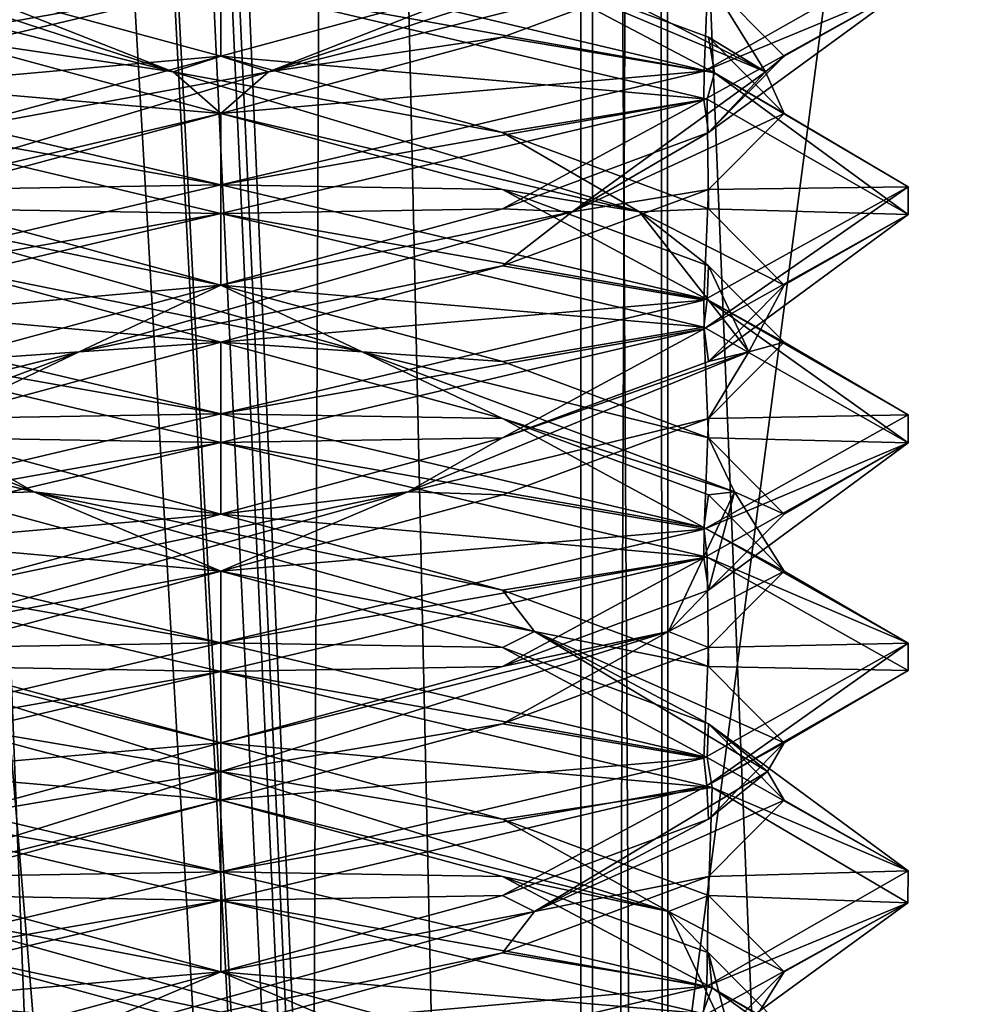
# Model space of a CAD drawing. Header units: millimetres. Extents: x -18.9 to 18.9, y -8.8 to 59.9.
# Tile 108 of 256: x 9.5 to 11.6, y 11.2 to 13.4. Entities that reach past the tile are written whole.
import ezdxf

# ---------------------------------------------------------------- set-up
doc = ezdxf.new("R2010")
doc.units = ezdxf.units.MM
doc.header["$LTSCALE"] = 65.185185
for name, color, linetype in [('1281', 7, 'CONTINUOUS'), ('1287', 7, 'CONTINUOUS'), ('1288', 7, 'CONTINUOUS'), ('1295', 7, 'CONTINUOUS'), ('1312', 7, 'CONTINUOUS'), ('3294', 7, 'CONTINUOUS'), ('3306', 7, 'CONTINUOUS'), ('3307', 7, 'CONTINUOUS'), ('3308', 7, 'CONTINUOUS'), ('3318', 7, 'CONTINUOUS'), ('3319', 7, 'CONTINUOUS'), ('3320', 7, 'CONTINUOUS'), ('3330', 7, 'CONTINUOUS'), ('3331', 7, 'CONTINUOUS'), ('3332', 7, 'CONTINUOUS'), ('3351', 7, 'CONTINUOUS'), ('3352', 7, 'CONTINUOUS'), ('3353', 7, 'CONTINUOUS'), ('3449', 7, 'CONTINUOUS')]:
    doc.layers.add(name, color=color, linetype=linetype)

msp = doc.modelspace()

# ---------------------------------------------------------------- linework, layer by layer
at = {"layer": '1281', "color": 7, "linetype": 'Continuous'}
for points in [[(9.0291, 26.4, -14.874), (12.9799, 26.4, -11.588), (9.0598, -3.5, -14.8553), (9.0291, 26.4, -14.874)], [(9.0598, -3.5, -14.8553), (12.9799, 26.4, -11.588), (13.5068, -3.5, -10.9693), (9.0598, -3.5, -14.8553)]]:
    msp.add_3dface(points, dxfattribs=at)
at = {"layer": '1287', "color": 7, "linetype": 'Continuous'}
for points in [[(10.0975, -3.5, 5.5098), (8.7092, 32.4, 5.7947), (8.432, -3.5, 5.9497), (10.0975, -3.5, 5.5098)], [(10.2565, 32.4, 5.5219), (8.7092, 32.4, 5.7947), (10.0975, -3.5, 5.5098), (10.2565, 32.4, 5.5219)], [(11.7132, -3.5, 6.1104), (10.2565, 32.4, 5.5219), (10.0975, -3.5, 5.5098), (11.7132, -3.5, 6.1104)], [(11.7132, -3.5, 6.1104), (11.7132, 32.4, 6.1104), (10.2565, 32.4, 5.5219), (11.7132, -3.5, 6.1104)]]:
    msp.add_3dface(points, dxfattribs=at)
at = {"layer": '1288', "color": 7, "linetype": 'Continuous'}
for points in [[(8.0516, -3.5, 10.4742), (8.0516, 29.1905, 10.4742), (10.7699, -3.5, 12.9218), (8.0516, -3.5, 10.4742)], [(8.0516, 29.1905, 10.4742), (9.2835, 29.0956, 11.5834), (10.7699, -3.5, 12.9218), (8.0516, 29.1905, 10.4742)], [(10.7699, 28.9806, 12.9218), (10.7699, -3.5, 12.9218), (9.2835, 29.0956, 11.5834), (10.7699, 28.9806, 12.9218)]]:
    msp.add_3dface(points, dxfattribs=at)
at = {"layer": '1295', "color": 7, "linetype": 'Continuous'}
for points in [[(9.3355, 27.7834, 14.6836), (10.7441, -3.5, 13.6867), (9.3538, 28.967, 14.672), (9.3355, 27.7834, 14.6836)], [(9.3538, 28.967, 14.672), (10.7441, -3.5, 13.6867), (10.0229, 28.967, 14.2233), (9.3538, 28.967, 14.672)], [(10.0229, 28.967, 14.2233), (10.7441, -3.5, 13.6867), (10.7441, 28.967, 13.6867), (10.0229, 28.967, 14.2233)], [(9.3172, 26.6, 14.6952), (10.7441, -3.5, 13.6867), (9.3355, 27.7834, 14.6836), (9.3172, 26.6, 14.6952)], [(9.1871, 26.4658, 14.7769), (10.7441, -3.5, 13.6867), (9.3172, 26.6, 14.6952), (9.1871, 26.4658, 14.7769)], [(9.021, 26.4, 14.8789), (10.7441, -3.5, 13.6867), (9.1731, 26.4554, 14.7856), (9.021, 26.4, 14.8789)], [(9.1731, 26.4554, 14.7856), (10.7441, -3.5, 13.6867), (9.1871, 26.4658, 14.7769), (9.1731, 26.4554, 14.7856)], [(5.0224, -3.5, 16.6594), (10.7441, -3.5, 13.6867), (9.021, 26.4, 14.8789), (5.0224, -3.5, 16.6594)]]:
    msp.add_3dface(points, dxfattribs=at)
at = {"layer": '1312', "color": 7, "linetype": 'Continuous'}
for points in [[(10.7441, 28.967, 13.6867), (10.9349, -3.5, 13.3102), (10.9326, 28.9705, 13.346), (10.7441, 28.967, 13.6867)], [(10.7441, 28.967, 13.6867), (10.7441, -3.5, 13.6867), (10.9349, -3.5, 13.3102), (10.7441, 28.967, 13.6867)], [(10.7699, -3.5, 12.9218), (10.7699, 28.9806, 12.9218), (10.9059, 28.9749, 13.1244), (10.7699, -3.5, 12.9218)], [(10.9349, -3.5, 13.3102), (10.7699, -3.5, 12.9218), (10.9059, 28.9749, 13.1244), (10.9349, -3.5, 13.3102)], [(10.9326, 28.9705, 13.346), (10.9349, -3.5, 13.3102), (10.9059, 28.9749, 13.1244), (10.9326, 28.9705, 13.346)]]:
    msp.add_3dface(points, dxfattribs=at)
at = {"layer": '3294', "color": 7, "linetype": 'Continuous'}
for points in [[(9.9586, 13.4375, 9.8562), (9.9586, 13.5, 9.8562), (8.9052, 13.2522, 9.4241), (9.9586, 13.4375, 9.8562)], [(8.8929, 13.186, 9.4119), (9.9586, 13.4375, 9.8562), (8.9052, 13.2522, 9.4241), (8.8929, 13.186, 9.4119)], [(9.9586, 13, 6.8562), (8.8929, 13.189, 7.3006), (8.9077, 13.2471, 7.2859), (9.9586, 13, 6.8562)], [(9.9586, 12.9375, 6.8562), (8.8929, 13.189, 7.3006), (9.9586, 13, 6.8562), (9.9586, 12.9375, 6.8562)], [(9.9586, 13, 9.8562), (8.8929, 12.7485, 9.4119), (9.9586, 12.9375, 9.8562), (9.9586, 13, 9.8562)], [(9.9586, 12.9375, 9.8562), (8.8929, 12.7485, 9.4119), (8.8906, 12.6853, 9.4095), (9.9586, 12.9375, 9.8562)], [(9.9586, 12.5, 6.8562), (8.8932, 12.6889, 7.3003), (8.8929, 12.7515, 7.3006), (9.9586, 12.5, 6.8562)], [(9.9586, 12.4375, 6.8562), (8.8932, 12.6889, 7.3003), (9.9586, 12.5, 6.8562), (9.9586, 12.4375, 6.8562)], [(9.9586, 12.4375, 9.8562), (9.9586, 12.5, 9.8562), (8.8906, 12.2478, 9.4095), (9.9586, 12.4375, 9.8562)], [(8.9032, 12.1891, 9.4221), (9.9586, 12.4375, 9.8562), (8.8906, 12.2478, 9.4095), (8.9032, 12.1891, 9.4221)], [(8.8932, 12.2514, 7.3003), (9.9586, 12, 6.8562), (8.9045, 12.1855, 7.289), (8.8932, 12.2514, 7.3003)], [(9.9586, 12, 6.8562), (9.9586, 11.9375, 6.8562), (8.9045, 12.1855, 7.289), (9.9586, 12, 6.8562)], [(9.9586, 11.9375, 9.8562), (9.9586, 12, 9.8562), (8.9032, 11.7516, 9.4221), (9.9586, 11.9375, 9.8562)], [(8.9041, 11.6894, 9.4231), (9.9586, 11.9375, 9.8562), (8.9032, 11.7516, 9.4221), (8.9041, 11.6894, 9.4231)], [(9.9586, 11.5, 6.8562), (8.905, 11.6854, 7.2886), (8.9045, 11.748, 7.289), (9.9586, 11.5, 6.8562)], [(9.9586, 11.4375, 6.8562), (8.905, 11.6854, 7.2886), (9.9586, 11.5, 6.8562), (9.9586, 11.4375, 6.8562)], [(9.9586, 11.4375, 9.8562), (9.9586, 11.5, 9.8562), (8.9041, 11.2519, 9.4231), (9.9586, 11.4375, 9.8562)], [(8.9002, 11.1882, 9.4192), (9.9586, 11.4375, 9.8562), (8.9041, 11.2519, 9.4231), (8.9002, 11.1882, 9.4192)], [(9.9586, 11, 6.8562), (8.8843, 11.1916, 7.3094), (8.905, 11.2479, 7.2886), (9.9586, 11, 6.8562)]]:
    msp.add_3dface(points, dxfattribs=at)
at = {"layer": '3306', "color": 7, "linetype": 'Continuous'}
for points in [[(10.5733, 13.3229, 9.4209), (11.0134, 13.2482, 9.4227), (11.0232, 13.4896, 8.9709), (10.5733, 13.3229, 9.4209)], [(11.0134, 13.2482, 9.4227), (11.4586, 13.5009, 8.3521), (11.0232, 13.4896, 8.9709), (11.0134, 13.2482, 9.4227)], [(9.9586, 13.1562, 9.5856), (11.0134, 13.2482, 9.4227), (10.5733, 13.3229, 9.4209), (9.9586, 13.1562, 9.5856)], [(9.9586, 13, 9.8562), (11.0134, 13.2482, 9.4227), (9.9586, 13.1562, 9.5856), (9.9586, 13, 9.8562)], [(9.3439, 12.9896, 9.4209), (9.9586, 13, 9.8562), (9.9586, 13.1562, 9.5856), (9.3439, 12.9896, 9.4209)], [(8.8929, 12.7485, 9.4119), (9.9586, 13, 9.8562), (9.3439, 12.9896, 9.4209), (8.8929, 12.7485, 9.4119)], [(9.9586, 12.1562, 7.1269), (8.8932, 12.2514, 7.3003), (9.3439, 12.3229, 7.2916), (9.9586, 12.1562, 7.1269)], [(9.9586, 12, 6.8562), (8.8932, 12.2514, 7.3003), (9.9586, 12.1562, 7.1269), (9.9586, 12, 6.8562)], [(10.5733, 11.9896, 7.2916), (9.9586, 12, 6.8562), (9.9586, 12.1562, 7.1269), (10.5733, 11.9896, 7.2916)], [(11.0202, 11.7497, 7.2965), (9.9586, 12, 6.8562), (10.5733, 11.9896, 7.2916), (11.0202, 11.7497, 7.2965)], [(11.0232, 11.8229, 7.7416), (11.0202, 11.7497, 7.2965), (10.5733, 11.9896, 7.2916), (11.0232, 11.8229, 7.7416)], [(11.4585, 11.5021, 8.3463), (11.0202, 11.7497, 7.2965), (11.0232, 11.8229, 7.7416), (11.4585, 11.5021, 8.3463)], [(11.1879, 11.6562, 8.3562), (11.4585, 11.5021, 8.3463), (11.0232, 11.8229, 7.7416), (11.1879, 11.6562, 8.3562)], [(11.0232, 11.4896, 8.9709), (11.4585, 11.5021, 8.3463), (11.1879, 11.6562, 8.3562), (11.0232, 11.4896, 8.9709)], [(10.5733, 11.3229, 9.4209), (11.0191, 11.25, 9.4171), (11.0232, 11.4896, 8.9709), (10.5733, 11.3229, 9.4209)], [(11.0191, 11.25, 9.4171), (11.4585, 11.5021, 8.3463), (11.0232, 11.4896, 8.9709), (11.0191, 11.25, 9.4171)], [(9.9586, 11.1562, 9.5856), (11.0191, 11.25, 9.4171), (10.5733, 11.3229, 9.4209), (9.9586, 11.1562, 9.5856)], [(9.9586, 11, 9.8562), (11.0191, 11.25, 9.4171), (9.9586, 11.1562, 9.5856), (9.9586, 11, 9.8562)]]:
    msp.add_3dface(points, dxfattribs=at)
at = {"layer": '3307', "color": 7, "linetype": 'Continuous'}
for points in [[(10.0626, 13.2465, 9.545), (11.0232, 13.4896, 8.9709), (10.992, 13.5521, 8.9529), (10.0626, 13.2465, 9.545)], [(10.0626, 13.2465, 9.545), (10.992, 13.5521, 8.9529), (10.5733, 13.4479, 9.4209), (10.0626, 13.2465, 9.545)], [(10.5733, 13.3229, 9.4209), (11.0232, 13.4896, 8.9709), (10.0626, 13.2465, 9.545), (10.5733, 13.3229, 9.4209)], [(9.9586, 13.2812, 9.5856), (10.0626, 13.2465, 9.545), (10.5733, 13.4479, 9.4209), (9.9586, 13.2812, 9.5856)], [(9.9586, 13.1562, 9.5856), (10.5733, 13.3229, 9.4209), (10.0626, 13.2465, 9.545), (9.9586, 13.1562, 9.5856)], [(9.3439, 13.1146, 9.4209), (10.0626, 13.2465, 9.545), (9.9586, 13.2812, 9.5856), (9.3439, 13.1146, 9.4209)], [(9.0445, 12.941, 9.1233), (9.9586, 13.1562, 9.5856), (10.0626, 13.2465, 9.545), (9.0445, 12.941, 9.1233)], [(9.0445, 12.941, 9.1233), (10.0626, 13.2465, 9.545), (9.3439, 13.1146, 9.4209), (9.0445, 12.941, 9.1233)], [(9.3439, 12.9896, 9.4209), (9.9586, 13.1562, 9.5856), (9.0445, 12.941, 9.1233), (9.3439, 12.9896, 9.4209)], [(9.5505, 12.3299, 7.2349), (8.8939, 12.4896, 7.7416), (8.806, 12.6354, 8.0474), (9.5505, 12.3299, 7.2349)], [(9.5505, 12.3299, 7.2349), (8.806, 12.6354, 8.0474), (9.3439, 12.4479, 7.2916), (9.5505, 12.3299, 7.2349)], [(9.3439, 12.3229, 7.2916), (8.8939, 12.4896, 7.7416), (9.5505, 12.3299, 7.2349), (9.3439, 12.3229, 7.2916)], [(9.9586, 12.2812, 7.1269), (9.5505, 12.3299, 7.2349), (9.3439, 12.4479, 7.2916), (9.9586, 12.2812, 7.1269)], [(9.9586, 12.1562, 7.1269), (9.3439, 12.3229, 7.2916), (9.5505, 12.3299, 7.2349), (9.9586, 12.1562, 7.1269)], [(10.643, 12.0243, 7.3788), (9.9586, 12.1562, 7.1269), (9.5505, 12.3299, 7.2349), (10.643, 12.0243, 7.3788)], [(10.643, 12.0243, 7.3788), (9.5505, 12.3299, 7.2349), (10.5733, 12.1146, 7.2916), (10.643, 12.0243, 7.3788)], [(10.5733, 12.1146, 7.2916), (9.5505, 12.3299, 7.2349), (9.9586, 12.2812, 7.1269), (10.5733, 12.1146, 7.2916)], [(10.5733, 11.9896, 7.2916), (9.9586, 12.1562, 7.1269), (10.643, 12.0243, 7.3788), (10.5733, 11.9896, 7.2916)], [(11.0232, 11.9479, 7.7416), (10.643, 12.0243, 7.3788), (10.5733, 12.1146, 7.2916), (11.0232, 11.9479, 7.7416)], [(11.0232, 11.8229, 7.7416), (10.5733, 11.9896, 7.2916), (10.643, 12.0243, 7.3788), (11.0232, 11.8229, 7.7416)], [(11.1519, 11.7188, 8.3562), (11.0232, 11.8229, 7.7416), (10.643, 12.0243, 7.3788), (11.1519, 11.7188, 8.3562)], [(11.1519, 11.7188, 8.3562), (10.643, 12.0243, 7.3788), (11.1879, 11.7812, 8.3562), (11.1519, 11.7188, 8.3562)], [(11.1879, 11.7812, 8.3562), (10.643, 12.0243, 7.3788), (11.0232, 11.9479, 7.7416), (11.1879, 11.7812, 8.3562)], [(11.1879, 11.6562, 8.3562), (11.0232, 11.8229, 7.7416), (11.1519, 11.7188, 8.3562), (11.1879, 11.6562, 8.3562)], [(11.0232, 11.6146, 8.9709), (11.1519, 11.7188, 8.3562), (11.1879, 11.7812, 8.3562), (11.0232, 11.6146, 8.9709)], [(10.643, 11.4132, 9.3337), (11.1879, 11.6562, 8.3562), (11.1519, 11.7188, 8.3562), (10.643, 11.4132, 9.3337)], [(10.643, 11.4132, 9.3337), (11.1519, 11.7188, 8.3562), (11.0232, 11.6146, 8.9709), (10.643, 11.4132, 9.3337)], [(11.0232, 11.4896, 8.9709), (11.1879, 11.6562, 8.3562), (10.643, 11.4132, 9.3337), (11.0232, 11.4896, 8.9709)], [(10.5733, 11.4479, 9.4209), (10.643, 11.4132, 9.3337), (11.0232, 11.6146, 8.9709), (10.5733, 11.4479, 9.4209)], [(10.5733, 11.3229, 9.4209), (11.0232, 11.4896, 8.9709), (10.643, 11.4132, 9.3337), (10.5733, 11.3229, 9.4209)], [(9.9586, 11.2812, 9.5856), (10.643, 11.4132, 9.3337), (10.5733, 11.4479, 9.4209), (9.9586, 11.2812, 9.5856)], [(9.5505, 11.1076, 9.4776), (10.5733, 11.3229, 9.4209), (10.643, 11.4132, 9.3337), (9.5505, 11.1076, 9.4776)], [(9.5505, 11.1076, 9.4776), (10.643, 11.4132, 9.3337), (9.9586, 11.2812, 9.5856), (9.5505, 11.1076, 9.4776)], [(9.9586, 11.1562, 9.5856), (10.5733, 11.3229, 9.4209), (9.5505, 11.1076, 9.4776), (9.9586, 11.1562, 9.5856)], [(9.3439, 11.1146, 9.4209), (9.5505, 11.1076, 9.4776), (9.9586, 11.2812, 9.5856), (9.3439, 11.1146, 9.4209)]]:
    msp.add_3dface(points, dxfattribs=at)
at = {"layer": '3308', "color": 7, "linetype": 'Continuous'}
for points in [[(9.9586, 13.4375, 9.8562), (9.9586, 13.2812, 9.5856), (10.5733, 13.4479, 9.4209), (9.9586, 13.4375, 9.8562)], [(9.9586, 13.4375, 9.8562), (8.8929, 13.186, 9.4119), (9.9586, 13.2812, 9.5856), (9.9586, 13.4375, 9.8562)], [(8.8929, 13.186, 9.4119), (9.3439, 13.1146, 9.4209), (9.9586, 13.2812, 9.5856), (8.8929, 13.186, 9.4119)], [(8.8932, 12.6889, 7.3003), (9.9586, 12.4375, 6.8562), (9.3439, 12.4479, 7.2916), (8.8932, 12.6889, 7.3003)], [(9.9586, 12.4375, 6.8562), (9.9586, 12.2812, 7.1269), (9.3439, 12.4479, 7.2916), (9.9586, 12.4375, 6.8562)], [(9.9586, 12.2812, 7.1269), (9.9586, 12.4375, 6.8562), (11.0202, 12.1872, 7.2965), (9.9586, 12.2812, 7.1269)], [(10.5733, 12.1146, 7.2916), (9.9586, 12.2812, 7.1269), (11.0202, 12.1872, 7.2965), (10.5733, 12.1146, 7.2916)], [(11.0232, 11.9479, 7.7416), (10.5733, 12.1146, 7.2916), (11.0202, 12.1872, 7.2965), (11.0232, 11.9479, 7.7416)], [(11.4585, 11.9396, 8.3463), (11.0232, 11.9479, 7.7416), (11.0202, 12.1872, 7.2965), (11.4585, 11.9396, 8.3463)], [(11.0191, 11.6875, 9.4171), (11.1879, 11.7812, 8.3562), (11.4585, 11.9396, 8.3463), (11.0191, 11.6875, 9.4171)], [(11.1879, 11.7812, 8.3562), (11.0232, 11.9479, 7.7416), (11.4585, 11.9396, 8.3463), (11.1879, 11.7812, 8.3562)], [(11.0232, 11.6146, 8.9709), (11.1879, 11.7812, 8.3562), (11.0191, 11.6875, 9.4171), (11.0232, 11.6146, 8.9709)], [(9.9586, 11.4375, 9.8562), (10.5733, 11.4479, 9.4209), (11.0191, 11.6875, 9.4171), (9.9586, 11.4375, 9.8562)], [(10.5733, 11.4479, 9.4209), (11.0232, 11.6146, 8.9709), (11.0191, 11.6875, 9.4171), (10.5733, 11.4479, 9.4209)], [(9.9586, 11.4375, 9.8562), (9.9586, 11.2812, 9.5856), (10.5733, 11.4479, 9.4209), (9.9586, 11.4375, 9.8562)], [(9.9586, 11.4375, 9.8562), (8.9002, 11.1882, 9.4192), (9.9586, 11.2812, 9.5856), (9.9586, 11.4375, 9.8562)], [(8.9002, 11.1882, 9.4192), (9.3439, 11.1146, 9.4209), (9.9586, 11.2812, 9.5856), (8.9002, 11.1882, 9.4192)]]:
    msp.add_3dface(points, dxfattribs=at)
at = {"layer": '3318', "color": 7, "linetype": 'Continuous'}
for points in [[(8.9052, 13.2522, 9.4241), (9.9586, 13.5, 9.8562), (9.3439, 13.4896, 9.4209), (8.9052, 13.2522, 9.4241)], [(9.9586, 12.6562, 7.1269), (8.8929, 12.7515, 7.3006), (9.3439, 12.8229, 7.2916), (9.9586, 12.6562, 7.1269)], [(9.9586, 12.5, 6.8562), (8.8929, 12.7515, 7.3006), (9.9586, 12.6562, 7.1269), (9.9586, 12.5, 6.8562)], [(10.5733, 12.4896, 7.2916), (9.9586, 12.5, 6.8562), (9.9586, 12.6562, 7.1269), (10.5733, 12.4896, 7.2916)], [(11.0126, 12.252, 7.2889), (9.9586, 12.5, 6.8562), (10.5733, 12.4896, 7.2916), (11.0126, 12.252, 7.2889)], [(11.0232, 12.3229, 7.7416), (11.0126, 12.252, 7.2889), (10.5733, 12.4896, 7.2916), (11.0232, 12.3229, 7.7416)], [(11.1879, 12.1562, 8.3562), (11.0126, 12.252, 7.2889), (11.0232, 12.3229, 7.7416), (11.1879, 12.1562, 8.3562)], [(11.4586, 11.9994, 8.3589), (11.0126, 12.252, 7.2889), (11.1879, 12.1562, 8.3562), (11.4586, 11.9994, 8.3589)], [(11.0232, 11.9896, 8.9709), (11.4586, 11.9994, 8.3589), (11.1879, 12.1562, 8.3562), (11.0232, 11.9896, 8.9709)], [(11.0129, 11.7481, 9.4232), (11.4586, 11.9994, 8.3589), (11.0232, 11.9896, 8.9709), (11.0129, 11.7481, 9.4232)], [(10.5733, 11.8229, 9.4209), (11.0129, 11.7481, 9.4232), (11.0232, 11.9896, 8.9709), (10.5733, 11.8229, 9.4209)], [(9.9586, 11.6562, 9.5856), (11.0129, 11.7481, 9.4232), (10.5733, 11.8229, 9.4209), (9.9586, 11.6562, 9.5856)], [(9.9586, 11.5, 9.8562), (11.0129, 11.7481, 9.4232), (9.9586, 11.6562, 9.5856), (9.9586, 11.5, 9.8562)], [(9.3439, 11.4896, 9.4209), (9.9586, 11.5, 9.8562), (9.9586, 11.6562, 9.5856), (9.3439, 11.4896, 9.4209)], [(8.9041, 11.2519, 9.4231), (9.9586, 11.5, 9.8562), (9.3439, 11.4896, 9.4209), (8.9041, 11.2519, 9.4231)]]:
    msp.add_3dface(points, dxfattribs=at)
at = {"layer": '3319', "color": 7, "linetype": 'Continuous'}
for points in [[(9.9586, 12.7812, 7.1269), (9.1916, 12.941, 7.4421), (9.3439, 12.9479, 7.2916), (9.9586, 12.7812, 7.1269)], [(10.2674, 12.6354, 7.2036), (9.3439, 12.8229, 7.2916), (9.1916, 12.941, 7.4421), (10.2674, 12.6354, 7.2036)], [(10.2674, 12.6354, 7.2036), (9.1916, 12.941, 7.4421), (9.9586, 12.7812, 7.1269), (10.2674, 12.6354, 7.2036)], [(9.9586, 12.6562, 7.1269), (9.3439, 12.8229, 7.2916), (10.2674, 12.6354, 7.2036), (9.9586, 12.6562, 7.1269)], [(10.5733, 12.6146, 7.2916), (10.2674, 12.6354, 7.2036), (9.9586, 12.7812, 7.1269), (10.5733, 12.6146, 7.2916)], [(10.5733, 12.4896, 7.2916), (9.9586, 12.6562, 7.1269), (10.2674, 12.6354, 7.2036), (10.5733, 12.4896, 7.2916)], [(11.0799, 12.3299, 7.9481), (10.5733, 12.4896, 7.2916), (10.2674, 12.6354, 7.2036), (11.0799, 12.3299, 7.9481)], [(11.0799, 12.3299, 7.9481), (10.2674, 12.6354, 7.2036), (11.0232, 12.4479, 7.7416), (11.0799, 12.3299, 7.9481)], [(11.0232, 12.4479, 7.7416), (10.2674, 12.6354, 7.2036), (10.5733, 12.6146, 7.2916), (11.0232, 12.4479, 7.7416)], [(11.0232, 12.3229, 7.7416), (10.5733, 12.4896, 7.2916), (11.0799, 12.3299, 7.9481), (11.0232, 12.3229, 7.7416)], [(11.1879, 12.2812, 8.3562), (11.0799, 12.3299, 7.9481), (11.0232, 12.4479, 7.7416), (11.1879, 12.2812, 8.3562)], [(10.9361, 12.0243, 9.0407), (11.1879, 12.1562, 8.3562), (11.0799, 12.3299, 7.9481), (10.9361, 12.0243, 9.0407)], [(10.9361, 12.0243, 9.0407), (11.0799, 12.3299, 7.9481), (11.0232, 12.1146, 8.9709), (10.9361, 12.0243, 9.0407)], [(11.1879, 12.1562, 8.3562), (11.0232, 12.3229, 7.7416), (11.0799, 12.3299, 7.9481), (11.1879, 12.1562, 8.3562)], [(11.0232, 12.1146, 8.9709), (11.0799, 12.3299, 7.9481), (11.1879, 12.2812, 8.3562), (11.0232, 12.1146, 8.9709)], [(11.0232, 11.9896, 8.9709), (11.1879, 12.1562, 8.3562), (10.9361, 12.0243, 9.0407), (11.0232, 11.9896, 8.9709)], [(10.5733, 11.9479, 9.4209), (10.9361, 12.0243, 9.0407), (11.0232, 12.1146, 8.9709), (10.5733, 11.9479, 9.4209)], [(9.9586, 11.7188, 9.5495), (10.5733, 11.8229, 9.4209), (10.9361, 12.0243, 9.0407), (9.9586, 11.7188, 9.5495)], [(9.9586, 11.7188, 9.5495), (10.9361, 12.0243, 9.0407), (9.9586, 11.7812, 9.5856), (9.9586, 11.7188, 9.5495)], [(9.9586, 11.7812, 9.5856), (10.9361, 12.0243, 9.0407), (10.5733, 11.9479, 9.4209), (9.9586, 11.7812, 9.5856)], [(10.5733, 11.8229, 9.4209), (11.0232, 11.9896, 8.9709), (10.9361, 12.0243, 9.0407), (10.5733, 11.8229, 9.4209)], [(9.9586, 11.6562, 9.5856), (10.5733, 11.8229, 9.4209), (9.9586, 11.7188, 9.5495), (9.9586, 11.6562, 9.5856)], [(9.3439, 11.6146, 9.4209), (9.9586, 11.7188, 9.5495), (9.9586, 11.7812, 9.5856), (9.3439, 11.6146, 9.4209)], [(8.9811, 11.4132, 9.0407), (9.9586, 11.6562, 9.5856), (9.9586, 11.7188, 9.5495), (8.9811, 11.4132, 9.0407)], [(8.9811, 11.4132, 9.0407), (9.9586, 11.7188, 9.5495), (9.3439, 11.6146, 9.4209), (8.9811, 11.4132, 9.0407)], [(9.3439, 11.4896, 9.4209), (9.9586, 11.6562, 9.5856), (8.9811, 11.4132, 9.0407), (9.3439, 11.4896, 9.4209)]]:
    msp.add_3dface(points, dxfattribs=at)
at = {"layer": '3320', "color": 7, "linetype": 'Continuous'}
for points in [[(8.8929, 13.189, 7.3006), (9.9586, 12.9375, 6.8562), (9.3439, 12.9479, 7.2916), (8.8929, 13.189, 7.3006)], [(9.9586, 12.9375, 6.8562), (9.9586, 12.7812, 7.1269), (9.3439, 12.9479, 7.2916), (9.9586, 12.9375, 6.8562)], [(9.9586, 12.7812, 7.1269), (9.9586, 12.9375, 6.8562), (11.0126, 12.6895, 7.2889), (9.9586, 12.7812, 7.1269)], [(10.5733, 12.6146, 7.2916), (9.9586, 12.7812, 7.1269), (11.0126, 12.6895, 7.2889), (10.5733, 12.6146, 7.2916)], [(11.0232, 12.4479, 7.7416), (10.5733, 12.6146, 7.2916), (11.0126, 12.6895, 7.2889), (11.0232, 12.4479, 7.7416)], [(11.4586, 12.4369, 8.3589), (11.0232, 12.4479, 7.7416), (11.0126, 12.6895, 7.2889), (11.4586, 12.4369, 8.3589)], [(11.0129, 12.1856, 9.4232), (11.0232, 12.1146, 8.9709), (11.4586, 12.4369, 8.3589), (11.0129, 12.1856, 9.4232)], [(11.1879, 12.2812, 8.3562), (11.0232, 12.4479, 7.7416), (11.4586, 12.4369, 8.3589), (11.1879, 12.2812, 8.3562)], [(11.0232, 12.1146, 8.9709), (11.1879, 12.2812, 8.3562), (11.4586, 12.4369, 8.3589), (11.0232, 12.1146, 8.9709)], [(9.9586, 11.9375, 9.8562), (10.5733, 11.9479, 9.4209), (11.0129, 12.1856, 9.4232), (9.9586, 11.9375, 9.8562)], [(10.5733, 11.9479, 9.4209), (11.0232, 12.1146, 8.9709), (11.0129, 12.1856, 9.4232), (10.5733, 11.9479, 9.4209)], [(9.9586, 11.9375, 9.8562), (8.9041, 11.6894, 9.4231), (9.9586, 11.7812, 9.5856), (9.9586, 11.9375, 9.8562)], [(9.9586, 11.9375, 9.8562), (9.9586, 11.7812, 9.5856), (10.5733, 11.9479, 9.4209), (9.9586, 11.9375, 9.8562)], [(8.9041, 11.6894, 9.4231), (9.3439, 11.6146, 9.4209), (9.9586, 11.7812, 9.5856), (8.9041, 11.6894, 9.4231)]]:
    msp.add_3dface(points, dxfattribs=at)
at = {"layer": '3330', "color": 7, "linetype": 'Continuous'}
for points in [[(9.9586, 13.1562, 7.1269), (8.9077, 13.2471, 7.2859), (9.3439, 13.3229, 7.2916), (9.9586, 13.1562, 7.1269)], [(9.9586, 13, 6.8562), (8.9077, 13.2471, 7.2859), (9.9586, 13.1562, 7.1269), (9.9586, 13, 6.8562)], [(10.5733, 12.9896, 7.2916), (9.9586, 13, 6.8562), (9.9586, 13.1562, 7.1269), (10.5733, 12.9896, 7.2916)], [(11.0199, 12.7498, 7.2962), (9.9586, 13, 6.8562), (10.5733, 12.9896, 7.2916), (11.0199, 12.7498, 7.2962)], [(11.0232, 12.8229, 7.7416), (11.0199, 12.7498, 7.2962), (10.5733, 12.9896, 7.2916), (11.0232, 12.8229, 7.7416)], [(11.1879, 12.6562, 8.3562), (11.0199, 12.7498, 7.2962), (11.0232, 12.8229, 7.7416), (11.1879, 12.6562, 8.3562)], [(11.4585, 12.4977, 8.367), (11.0199, 12.7498, 7.2962), (11.1879, 12.6562, 8.3562), (11.4585, 12.4977, 8.367)], [(11.0232, 12.4896, 8.9709), (11.4585, 12.4977, 8.367), (11.1879, 12.6562, 8.3562), (11.0232, 12.4896, 8.9709)], [(11.0138, 12.2484, 9.4223), (11.4585, 12.4977, 8.367), (11.0232, 12.4896, 8.9709), (11.0138, 12.2484, 9.4223)], [(10.5733, 12.3229, 9.4209), (11.0138, 12.2484, 9.4223), (11.0232, 12.4896, 8.9709), (10.5733, 12.3229, 9.4209)], [(9.9586, 12.1562, 9.5856), (11.0138, 12.2484, 9.4223), (10.5733, 12.3229, 9.4209), (9.9586, 12.1562, 9.5856)], [(9.9586, 12, 9.8562), (11.0138, 12.2484, 9.4223), (9.9586, 12.1562, 9.5856), (9.9586, 12, 9.8562)], [(9.3439, 11.9896, 9.4209), (9.9586, 12, 9.8562), (9.9586, 12.1562, 9.5856), (9.3439, 11.9896, 9.4209)], [(8.9032, 11.7516, 9.4221), (9.9586, 12, 9.8562), (9.3439, 11.9896, 9.4209), (8.9032, 11.7516, 9.4221)], [(9.9586, 11.1562, 7.1269), (8.905, 11.2479, 7.2886), (9.3439, 11.3229, 7.2916), (9.9586, 11.1562, 7.1269)], [(9.9586, 11, 6.8562), (8.905, 11.2479, 7.2886), (9.9586, 11.1562, 7.1269), (9.9586, 11, 6.8562)]]:
    msp.add_3dface(points, dxfattribs=at)
at = {"layer": '3331', "color": 7, "linetype": 'Continuous'}
for points in [[(9.8546, 13.2465, 7.1675), (8.8939, 13.4896, 7.7416), (8.9252, 13.5521, 7.7596), (9.8546, 13.2465, 7.1675)], [(9.8546, 13.2465, 7.1675), (8.9252, 13.5521, 7.7596), (9.3439, 13.4479, 7.2916), (9.8546, 13.2465, 7.1675)], [(9.3439, 13.3229, 7.2916), (8.8939, 13.4896, 7.7416), (9.8546, 13.2465, 7.1675), (9.3439, 13.3229, 7.2916)], [(9.9586, 13.2812, 7.1269), (9.8546, 13.2465, 7.1675), (9.3439, 13.4479, 7.2916), (9.9586, 13.2812, 7.1269)], [(9.9586, 13.1562, 7.1269), (9.3439, 13.3229, 7.2916), (9.8546, 13.2465, 7.1675), (9.9586, 13.1562, 7.1269)], [(10.5733, 13.1146, 7.2916), (9.8546, 13.2465, 7.1675), (9.9586, 13.2812, 7.1269), (10.5733, 13.1146, 7.2916)], [(10.8727, 12.941, 7.5892), (9.9586, 13.1562, 7.1269), (9.8546, 13.2465, 7.1675), (10.8727, 12.941, 7.5892)], [(10.8727, 12.941, 7.5892), (9.8546, 13.2465, 7.1675), (10.5733, 13.1146, 7.2916), (10.8727, 12.941, 7.5892)], [(10.5733, 12.9896, 7.2916), (9.9586, 13.1562, 7.1269), (10.8727, 12.941, 7.5892), (10.5733, 12.9896, 7.2916)], [(11.0232, 12.9479, 7.7416), (10.8727, 12.941, 7.5892), (10.5733, 13.1146, 7.2916), (11.0232, 12.9479, 7.7416)], [(11.0232, 12.8229, 7.7416), (10.5733, 12.9896, 7.2916), (10.8727, 12.941, 7.5892), (11.0232, 12.8229, 7.7416)], [(11.1879, 12.7812, 8.3562), (10.8727, 12.941, 7.5892), (11.0232, 12.9479, 7.7416), (11.1879, 12.7812, 8.3562)], [(11.1112, 12.6354, 8.6651), (11.0232, 12.8229, 7.7416), (10.8727, 12.941, 7.5892), (11.1112, 12.6354, 8.6651)], [(11.1112, 12.6354, 8.6651), (10.8727, 12.941, 7.5892), (11.1879, 12.7812, 8.3562), (11.1112, 12.6354, 8.6651)], [(11.1879, 12.6562, 8.3562), (11.0232, 12.8229, 7.7416), (11.1112, 12.6354, 8.6651), (11.1879, 12.6562, 8.3562)], [(11.0232, 12.6146, 8.9709), (11.1112, 12.6354, 8.6651), (11.1879, 12.7812, 8.3562), (11.0232, 12.6146, 8.9709)], [(11.0232, 12.4896, 8.9709), (11.1879, 12.6562, 8.3562), (11.1112, 12.6354, 8.6651), (11.0232, 12.4896, 8.9709)], [(10.3667, 12.3299, 9.4776), (11.0232, 12.4896, 8.9709), (11.1112, 12.6354, 8.6651), (10.3667, 12.3299, 9.4776)], [(10.3667, 12.3299, 9.4776), (11.1112, 12.6354, 8.6651), (10.5733, 12.4479, 9.4209), (10.3667, 12.3299, 9.4776)], [(10.5733, 12.4479, 9.4209), (11.1112, 12.6354, 8.6651), (11.0232, 12.6146, 8.9709), (10.5733, 12.4479, 9.4209)], [(10.5733, 12.3229, 9.4209), (11.0232, 12.4896, 8.9709), (10.3667, 12.3299, 9.4776), (10.5733, 12.3229, 9.4209)], [(9.9586, 12.2812, 9.5856), (10.3667, 12.3299, 9.4776), (10.5733, 12.4479, 9.4209), (9.9586, 12.2812, 9.5856)], [(9.2741, 12.0243, 9.3337), (9.9586, 12.1562, 9.5856), (10.3667, 12.3299, 9.4776), (9.2741, 12.0243, 9.3337)], [(9.2741, 12.0243, 9.3337), (10.3667, 12.3299, 9.4776), (9.3439, 12.1146, 9.4209), (9.2741, 12.0243, 9.3337)], [(9.3439, 12.1146, 9.4209), (10.3667, 12.3299, 9.4776), (9.9586, 12.2812, 9.5856), (9.3439, 12.1146, 9.4209)], [(9.9586, 12.1562, 9.5856), (10.5733, 12.3229, 9.4209), (10.3667, 12.3299, 9.4776), (9.9586, 12.1562, 9.5856)], [(9.3439, 11.9896, 9.4209), (9.9586, 12.1562, 9.5856), (9.2741, 12.0243, 9.3337), (9.3439, 11.9896, 9.4209)], [(9.9586, 11.2812, 7.1269), (9.2741, 11.4132, 7.3788), (9.3439, 11.4479, 7.2916), (9.9586, 11.2812, 7.1269)], [(10.3667, 11.1076, 7.2349), (9.3439, 11.3229, 7.2916), (9.2741, 11.4132, 7.3788), (10.3667, 11.1076, 7.2349)], [(10.3667, 11.1076, 7.2349), (9.2741, 11.4132, 7.3788), (9.9586, 11.2812, 7.1269), (10.3667, 11.1076, 7.2349)], [(9.9586, 11.1562, 7.1269), (9.3439, 11.3229, 7.2916), (10.3667, 11.1076, 7.2349), (9.9586, 11.1562, 7.1269)], [(10.5733, 11.1146, 7.2916), (10.3667, 11.1076, 7.2349), (9.9586, 11.2812, 7.1269), (10.5733, 11.1146, 7.2916)]]:
    msp.add_3dface(points, dxfattribs=at)
at = {"layer": '3332', "color": 7, "linetype": 'Continuous'}
for points in [[(9.9586, 13.4375, 6.8562), (9.9586, 13.2812, 7.1269), (9.3439, 13.4479, 7.2916), (9.9586, 13.4375, 6.8562)], [(9.9586, 13.2812, 7.1269), (9.9586, 13.4375, 6.8562), (11.0199, 13.1873, 7.2962), (9.9586, 13.2812, 7.1269)], [(10.5733, 13.1146, 7.2916), (9.9586, 13.2812, 7.1269), (11.0199, 13.1873, 7.2962), (10.5733, 13.1146, 7.2916)], [(11.0232, 12.9479, 7.7416), (10.5733, 13.1146, 7.2916), (11.0199, 13.1873, 7.2962), (11.0232, 12.9479, 7.7416)], [(11.4585, 12.9352, 8.367), (11.0232, 12.9479, 7.7416), (11.0199, 13.1873, 7.2962), (11.4585, 12.9352, 8.367)], [(11.1879, 12.7812, 8.3562), (11.0232, 12.9479, 7.7416), (11.4585, 12.9352, 8.367), (11.1879, 12.7812, 8.3562)], [(11.0138, 12.6859, 9.4223), (11.0232, 12.6146, 8.9709), (11.4585, 12.9352, 8.367), (11.0138, 12.6859, 9.4223)], [(11.0232, 12.6146, 8.9709), (11.1879, 12.7812, 8.3562), (11.4585, 12.9352, 8.367), (11.0232, 12.6146, 8.9709)], [(9.9586, 12.4375, 9.8562), (10.5733, 12.4479, 9.4209), (11.0138, 12.6859, 9.4223), (9.9586, 12.4375, 9.8562)], [(10.5733, 12.4479, 9.4209), (11.0232, 12.6146, 8.9709), (11.0138, 12.6859, 9.4223), (10.5733, 12.4479, 9.4209)], [(9.9586, 12.4375, 9.8562), (8.9032, 12.1891, 9.4221), (9.9586, 12.2812, 9.5856), (9.9586, 12.4375, 9.8562)], [(9.9586, 12.4375, 9.8562), (9.9586, 12.2812, 9.5856), (10.5733, 12.4479, 9.4209), (9.9586, 12.4375, 9.8562)], [(8.9032, 12.1891, 9.4221), (9.3439, 12.1146, 9.4209), (9.9586, 12.2812, 9.5856), (8.9032, 12.1891, 9.4221)], [(8.905, 11.6854, 7.2886), (9.9586, 11.4375, 6.8562), (9.3439, 11.4479, 7.2916), (8.905, 11.6854, 7.2886)], [(9.9586, 11.4375, 6.8562), (9.9586, 11.2812, 7.1269), (9.3439, 11.4479, 7.2916), (9.9586, 11.4375, 6.8562)], [(9.9586, 11.2812, 7.1269), (9.9586, 11.4375, 6.8562), (11.0098, 11.1903, 7.2863), (9.9586, 11.2812, 7.1269)], [(10.5733, 11.1146, 7.2916), (9.9586, 11.2812, 7.1269), (11.0098, 11.1903, 7.2863), (10.5733, 11.1146, 7.2916)]]:
    msp.add_3dface(points, dxfattribs=at)
at = {"layer": '3351', "color": 7, "linetype": 'Continuous'}
for points in [[(9.9586, 13.5, 6.8562), (10.5733, 13.4896, 7.2916), (11.0361, 13.2449, 7.3127), (9.9586, 13.5, 6.8562)], [(10.5733, 13.4896, 7.2916), (11.0232, 13.3229, 7.7416), (11.0361, 13.2449, 7.3127), (10.5733, 13.4896, 7.2916)], [(11.0232, 13.3229, 7.7416), (11.1879, 13.1562, 8.3562), (11.0361, 13.2449, 7.3127), (11.0232, 13.3229, 7.7416)], [(11.0361, 13.2449, 7.3127), (11.1879, 13.1562, 8.3562), (11.4585, 12.9959, 8.3756), (11.0361, 13.2449, 7.3127)], [(11.1879, 13.1562, 8.3562), (11.0232, 12.9896, 8.9709), (11.4585, 12.9959, 8.3756), (11.1879, 13.1562, 8.3562)], [(11.0232, 12.9896, 8.9709), (10.5733, 12.8229, 9.4209), (11.013, 12.7481, 9.4231), (11.0232, 12.9896, 8.9709)], [(11.4585, 12.9959, 8.3756), (11.0232, 12.9896, 8.9709), (11.013, 12.7481, 9.4231), (11.4585, 12.9959, 8.3756)], [(10.5733, 12.8229, 9.4209), (9.9586, 12.6562, 9.5856), (11.013, 12.7481, 9.4231), (10.5733, 12.8229, 9.4209)], [(9.9586, 12.6562, 9.5856), (9.9586, 12.5, 9.8562), (11.013, 12.7481, 9.4231), (9.9586, 12.6562, 9.5856)], [(9.3439, 12.4896, 9.4209), (9.9586, 12.5, 9.8562), (9.9586, 12.6562, 9.5856), (9.3439, 12.4896, 9.4209)], [(8.8906, 12.2478, 9.4095), (9.9586, 12.5, 9.8562), (9.3439, 12.4896, 9.4209), (8.8906, 12.2478, 9.4095)], [(9.9586, 11.6562, 7.1269), (8.9045, 11.748, 7.289), (9.3439, 11.8229, 7.2916), (9.9586, 11.6562, 7.1269)], [(9.9586, 11.5, 6.8562), (8.9045, 11.748, 7.289), (9.9586, 11.6562, 7.1269), (9.9586, 11.5, 6.8562)], [(10.5733, 11.4896, 7.2916), (9.9586, 11.5, 6.8562), (9.9586, 11.6562, 7.1269), (10.5733, 11.4896, 7.2916)], [(9.9586, 11.5, 6.8562), (10.5733, 11.4896, 7.2916), (11.0311, 11.2464, 7.3076), (9.9586, 11.5, 6.8562)], [(10.5733, 11.4896, 7.2916), (11.0232, 11.3229, 7.7416), (11.0311, 11.2464, 7.3076), (10.5733, 11.4896, 7.2916)], [(11.0232, 11.3229, 7.7416), (11.1879, 11.1562, 8.3562), (11.0311, 11.2464, 7.3076), (11.0232, 11.3229, 7.7416)], [(11.0311, 11.2464, 7.3076), (11.1879, 11.1562, 8.3562), (11.4583, 10.9943, 8.3829), (11.0311, 11.2464, 7.3076)]]:
    msp.add_3dface(points, dxfattribs=at)
at = {"layer": '3352', "color": 7, "linetype": 'Continuous'}
for points in [[(11.1473, 13.2465, 8.2522), (10.5733, 13.4896, 7.2916), (10.5552, 13.5521, 7.3228), (11.1473, 13.2465, 8.2522)], [(11.1473, 13.2465, 8.2522), (10.5552, 13.5521, 7.3228), (11.0232, 13.4479, 7.7416), (11.1473, 13.2465, 8.2522)], [(11.0232, 13.3229, 7.7416), (10.5733, 13.4896, 7.2916), (11.1473, 13.2465, 8.2522), (11.0232, 13.3229, 7.7416)], [(11.1879, 13.2812, 8.3562), (11.1473, 13.2465, 8.2522), (11.0232, 13.4479, 7.7416), (11.1879, 13.2812, 8.3562)], [(11.1879, 13.1562, 8.3562), (11.0232, 13.3229, 7.7416), (11.1473, 13.2465, 8.2522), (11.1879, 13.1562, 8.3562)], [(11.0232, 13.1146, 8.9709), (11.1473, 13.2465, 8.2522), (11.1879, 13.2812, 8.3562), (11.0232, 13.1146, 8.9709)], [(10.7256, 12.941, 9.2703), (11.1879, 13.1562, 8.3562), (11.1473, 13.2465, 8.2522), (10.7256, 12.941, 9.2703)], [(10.7256, 12.941, 9.2703), (11.1473, 13.2465, 8.2522), (11.0232, 13.1146, 8.9709), (10.7256, 12.941, 9.2703)], [(11.0232, 12.9896, 8.9709), (11.1879, 13.1562, 8.3562), (10.7256, 12.941, 9.2703), (11.0232, 12.9896, 8.9709)], [(10.5733, 12.9479, 9.4209), (10.7256, 12.941, 9.2703), (11.0232, 13.1146, 8.9709), (10.5733, 12.9479, 9.4209)], [(10.5733, 12.8229, 9.4209), (11.0232, 12.9896, 8.9709), (10.7256, 12.941, 9.2703), (10.5733, 12.8229, 9.4209)], [(9.9586, 12.7812, 9.5856), (10.7256, 12.941, 9.2703), (10.5733, 12.9479, 9.4209), (9.9586, 12.7812, 9.5856)], [(9.6497, 12.6354, 9.5089), (10.5733, 12.8229, 9.4209), (10.7256, 12.941, 9.2703), (9.6497, 12.6354, 9.5089)], [(9.6497, 12.6354, 9.5089), (10.7256, 12.941, 9.2703), (9.9586, 12.7812, 9.5856), (9.6497, 12.6354, 9.5089)], [(9.9586, 12.6562, 9.5856), (10.5733, 12.8229, 9.4209), (9.6497, 12.6354, 9.5089), (9.9586, 12.6562, 9.5856)], [(9.3439, 12.6146, 9.4209), (9.6497, 12.6354, 9.5089), (9.9586, 12.7812, 9.5856), (9.3439, 12.6146, 9.4209)], [(9.3439, 12.4896, 9.4209), (9.9586, 12.6562, 9.5856), (9.6497, 12.6354, 9.5089), (9.3439, 12.4896, 9.4209)], [(8.8373, 12.3299, 8.7644), (9.3439, 12.4896, 9.4209), (9.6497, 12.6354, 9.5089), (8.8373, 12.3299, 8.7644)], [(8.8373, 12.3299, 8.7644), (9.6497, 12.6354, 9.5089), (8.8939, 12.4479, 8.9709), (8.8373, 12.3299, 8.7644)], [(8.8939, 12.4479, 8.9709), (9.6497, 12.6354, 9.5089), (9.3439, 12.6146, 9.4209), (8.8939, 12.4479, 8.9709)], [(9.9586, 11.7188, 7.163), (9.3439, 11.8229, 7.2916), (8.9811, 12.0243, 7.6718), (9.9586, 11.7188, 7.163)], [(9.9586, 11.7188, 7.163), (8.9811, 12.0243, 7.6718), (9.9586, 11.7812, 7.1269), (9.9586, 11.7188, 7.163)], [(9.9586, 11.7812, 7.1269), (8.9811, 12.0243, 7.6718), (9.3439, 11.9479, 7.2916), (9.9586, 11.7812, 7.1269)], [(9.9586, 11.6562, 7.1269), (9.3439, 11.8229, 7.2916), (9.9586, 11.7188, 7.163), (9.9586, 11.6562, 7.1269)], [(10.5733, 11.6146, 7.2916), (9.9586, 11.7188, 7.163), (9.9586, 11.7812, 7.1269), (10.5733, 11.6146, 7.2916)], [(10.9361, 11.4132, 7.6718), (9.9586, 11.6562, 7.1269), (9.9586, 11.7188, 7.163), (10.9361, 11.4132, 7.6718)], [(10.9361, 11.4132, 7.6718), (9.9586, 11.7188, 7.163), (10.5733, 11.6146, 7.2916), (10.9361, 11.4132, 7.6718)], [(10.5733, 11.4896, 7.2916), (9.9586, 11.6562, 7.1269), (10.9361, 11.4132, 7.6718), (10.5733, 11.4896, 7.2916)], [(11.0232, 11.4479, 7.7416), (10.9361, 11.4132, 7.6718), (10.5733, 11.6146, 7.2916), (11.0232, 11.4479, 7.7416)], [(11.0232, 11.3229, 7.7416), (10.5733, 11.4896, 7.2916), (10.9361, 11.4132, 7.6718), (11.0232, 11.3229, 7.7416)], [(11.1879, 11.2812, 8.3562), (10.9361, 11.4132, 7.6718), (11.0232, 11.4479, 7.7416), (11.1879, 11.2812, 8.3562)], [(11.0799, 11.1076, 8.7644), (11.0232, 11.3229, 7.7416), (10.9361, 11.4132, 7.6718), (11.0799, 11.1076, 8.7644)], [(11.0799, 11.1076, 8.7644), (10.9361, 11.4132, 7.6718), (11.1879, 11.2812, 8.3562), (11.0799, 11.1076, 8.7644)], [(11.1879, 11.1562, 8.3562), (11.0232, 11.3229, 7.7416), (11.0799, 11.1076, 8.7644), (11.1879, 11.1562, 8.3562)], [(11.0232, 11.1146, 8.9709), (11.0799, 11.1076, 8.7644), (11.1879, 11.2812, 8.3562), (11.0232, 11.1146, 8.9709)]]:
    msp.add_3dface(points, dxfattribs=at)
at = {"layer": '3353', "color": 7, "linetype": 'Continuous'}
for points in [[(11.1879, 13.2812, 8.3562), (11.0232, 13.4479, 7.7416), (11.4585, 13.4334, 8.3756), (11.1879, 13.2812, 8.3562)], [(11.013, 13.1856, 9.4231), (11.0232, 13.1146, 8.9709), (11.4585, 13.4334, 8.3756), (11.013, 13.1856, 9.4231)], [(11.0232, 13.1146, 8.9709), (11.1879, 13.2812, 8.3562), (11.4585, 13.4334, 8.3756), (11.0232, 13.1146, 8.9709)], [(9.9586, 12.9375, 9.8562), (10.5733, 12.9479, 9.4209), (11.013, 13.1856, 9.4231), (9.9586, 12.9375, 9.8562)], [(10.5733, 12.9479, 9.4209), (11.0232, 13.1146, 8.9709), (11.013, 13.1856, 9.4231), (10.5733, 12.9479, 9.4209)], [(9.9586, 12.9375, 9.8562), (9.9586, 12.7812, 9.5856), (10.5733, 12.9479, 9.4209), (9.9586, 12.9375, 9.8562)], [(9.9586, 12.9375, 9.8562), (8.8906, 12.6853, 9.4095), (9.9586, 12.7812, 9.5856), (9.9586, 12.9375, 9.8562)], [(8.8906, 12.6853, 9.4095), (9.3439, 12.6146, 9.4209), (9.9586, 12.7812, 9.5856), (8.8906, 12.6853, 9.4095)], [(8.9045, 12.1855, 7.289), (9.9586, 11.9375, 6.8562), (9.3439, 11.9479, 7.2916), (8.9045, 12.1855, 7.289)], [(9.9586, 11.9375, 6.8562), (9.9586, 11.7812, 7.1269), (9.3439, 11.9479, 7.2916), (9.9586, 11.9375, 6.8562)], [(9.9586, 11.7812, 7.1269), (9.9586, 11.9375, 6.8562), (11.0311, 11.6839, 7.3076), (9.9586, 11.7812, 7.1269)], [(10.5733, 11.6146, 7.2916), (9.9586, 11.7812, 7.1269), (11.0311, 11.6839, 7.3076), (10.5733, 11.6146, 7.2916)], [(11.0232, 11.4479, 7.7416), (10.5733, 11.6146, 7.2916), (11.0311, 11.6839, 7.3076), (11.0232, 11.4479, 7.7416)], [(11.4583, 11.4318, 8.3829), (11.0232, 11.4479, 7.7416), (11.0311, 11.6839, 7.3076), (11.4583, 11.4318, 8.3829)], [(11.1879, 11.2812, 8.3562), (11.0232, 11.4479, 7.7416), (11.4583, 11.4318, 8.3829), (11.1879, 11.2812, 8.3562)], [(11.0105, 11.1849, 9.4255), (11.0232, 11.1146, 8.9709), (11.4583, 11.4318, 8.3829), (11.0105, 11.1849, 9.4255)], [(11.0232, 11.1146, 8.9709), (11.1879, 11.2812, 8.3562), (11.4583, 11.4318, 8.3829), (11.0232, 11.1146, 8.9709)]]:
    msp.add_3dface(points, dxfattribs=at)
at = {"layer": '3449', "color": 7, "linetype": 'Continuous'}
for points in [[(9.9586, 13.4375, 6.8562), (9.9586, 13.5, 6.8562), (11.0361, 13.2449, 7.3127), (9.9586, 13.4375, 6.8562)], [(11.4586, 13.5009, 8.3521), (11.0134, 13.2482, 9.4227), (11.4585, 13.4334, 8.3756), (11.4586, 13.5009, 8.3521)], [(11.0199, 13.1873, 7.2962), (9.9586, 13.4375, 6.8562), (11.0361, 13.2449, 7.3127), (11.0199, 13.1873, 7.2962)], [(11.0134, 13.2482, 9.4227), (11.013, 13.1856, 9.4231), (11.4585, 13.4334, 8.3756), (11.0134, 13.2482, 9.4227)], [(11.0134, 13.2482, 9.4227), (9.9586, 13, 9.8562), (11.013, 13.1856, 9.4231), (11.0134, 13.2482, 9.4227)], [(11.4585, 12.9352, 8.367), (11.0199, 13.1873, 7.2962), (11.0361, 13.2449, 7.3127), (11.4585, 12.9352, 8.367)], [(11.4585, 12.9352, 8.367), (11.0361, 13.2449, 7.3127), (11.4585, 12.9959, 8.3756), (11.4585, 12.9352, 8.367)], [(9.9586, 13, 9.8562), (9.9586, 12.9375, 9.8562), (11.013, 13.1856, 9.4231), (9.9586, 13, 9.8562)], [(9.9586, 12.9375, 6.8562), (9.9586, 13, 6.8562), (11.0199, 12.7498, 7.2962), (9.9586, 12.9375, 6.8562)], [(11.0138, 12.6859, 9.4223), (11.4585, 12.9959, 8.3756), (11.013, 12.7481, 9.4231), (11.0138, 12.6859, 9.4223)], [(11.0138, 12.6859, 9.4223), (11.4585, 12.9352, 8.367), (11.4585, 12.9959, 8.3756), (11.0138, 12.6859, 9.4223)], [(11.0126, 12.6895, 7.2889), (9.9586, 12.9375, 6.8562), (11.0199, 12.7498, 7.2962), (11.0126, 12.6895, 7.2889)], [(9.9586, 12.5, 9.8562), (11.0138, 12.6859, 9.4223), (11.013, 12.7481, 9.4231), (9.9586, 12.5, 9.8562)], [(11.4586, 12.4369, 8.3589), (11.0126, 12.6895, 7.2889), (11.0199, 12.7498, 7.2962), (11.4586, 12.4369, 8.3589)], [(11.4586, 12.4369, 8.3589), (11.0199, 12.7498, 7.2962), (11.4585, 12.4977, 8.367), (11.4586, 12.4369, 8.3589)], [(9.9586, 12.5, 9.8562), (9.9586, 12.4375, 9.8562), (11.0138, 12.6859, 9.4223), (9.9586, 12.5, 9.8562)], [(9.9586, 12.4375, 6.8562), (9.9586, 12.5, 6.8562), (11.0126, 12.252, 7.2889), (9.9586, 12.4375, 6.8562)], [(11.4586, 12.4369, 8.3589), (11.4585, 12.4977, 8.367), (11.0138, 12.2484, 9.4223), (11.4586, 12.4369, 8.3589)], [(11.0202, 12.1872, 7.2965), (9.9586, 12.4375, 6.8562), (11.0126, 12.252, 7.2889), (11.0202, 12.1872, 7.2965)], [(11.0129, 12.1856, 9.4232), (11.4586, 12.4369, 8.3589), (11.0138, 12.2484, 9.4223), (11.0129, 12.1856, 9.4232)], [(9.9586, 12, 9.8562), (11.0129, 12.1856, 9.4232), (11.0138, 12.2484, 9.4223), (9.9586, 12, 9.8562)], [(11.0202, 12.1872, 7.2965), (11.0126, 12.252, 7.2889), (11.4586, 11.9994, 8.3589), (11.0202, 12.1872, 7.2965)], [(9.9586, 12, 9.8562), (9.9586, 11.9375, 9.8562), (11.0129, 12.1856, 9.4232), (9.9586, 12, 9.8562)], [(11.4585, 11.9396, 8.3463), (11.0202, 12.1872, 7.2965), (11.4586, 11.9994, 8.3589), (11.4585, 11.9396, 8.3463)], [(9.9586, 11.9375, 6.8562), (9.9586, 12, 6.8562), (11.0202, 11.7497, 7.2965), (9.9586, 11.9375, 6.8562)], [(11.0191, 11.6875, 9.4171), (11.4586, 11.9994, 8.3589), (11.0129, 11.7481, 9.4232), (11.0191, 11.6875, 9.4171)], [(11.0191, 11.6875, 9.4171), (11.4585, 11.9396, 8.3463), (11.4586, 11.9994, 8.3589), (11.0191, 11.6875, 9.4171)], [(9.9586, 11.9375, 6.8562), (11.0202, 11.7497, 7.2965), (11.0311, 11.6839, 7.3076), (9.9586, 11.9375, 6.8562)], [(9.9586, 11.5, 9.8562), (11.0191, 11.6875, 9.4171), (11.0129, 11.7481, 9.4232), (9.9586, 11.5, 9.8562)], [(11.0202, 11.7497, 7.2965), (11.4585, 11.5021, 8.3463), (11.0311, 11.6839, 7.3076), (11.0202, 11.7497, 7.2965)], [(9.9586, 11.5, 9.8562), (9.9586, 11.4375, 9.8562), (11.0191, 11.6875, 9.4171), (9.9586, 11.5, 9.8562)], [(11.4585, 11.5021, 8.3463), (11.4583, 11.4318, 8.3829), (11.0311, 11.6839, 7.3076), (11.4585, 11.5021, 8.3463)], [(9.9586, 11.4375, 6.8562), (9.9586, 11.5, 6.8562), (11.0311, 11.2464, 7.3076), (9.9586, 11.4375, 6.8562)], [(11.4585, 11.5021, 8.3463), (11.0191, 11.25, 9.4171), (11.4583, 11.4318, 8.3829), (11.4585, 11.5021, 8.3463)], [(11.0098, 11.1903, 7.2863), (9.9586, 11.4375, 6.8562), (11.0311, 11.2464, 7.3076), (11.0098, 11.1903, 7.2863)], [(11.0191, 11.25, 9.4171), (11.0105, 11.1849, 9.4255), (11.4583, 11.4318, 8.3829), (11.0191, 11.25, 9.4171)], [(11.0191, 11.25, 9.4171), (9.9586, 11, 9.8562), (11.0105, 11.1849, 9.4255), (11.0191, 11.25, 9.4171)], [(11.4586, 10.9389, 8.3497), (11.0098, 11.1903, 7.2863), (11.0311, 11.2464, 7.3076), (11.4586, 10.9389, 8.3497)], [(11.4586, 10.9389, 8.3497), (11.0311, 11.2464, 7.3076), (11.4583, 10.9943, 8.3829), (11.4586, 10.9389, 8.3497)]]:
    msp.add_3dface(points, dxfattribs=at)

doc.saveas('drawing.dxf')
